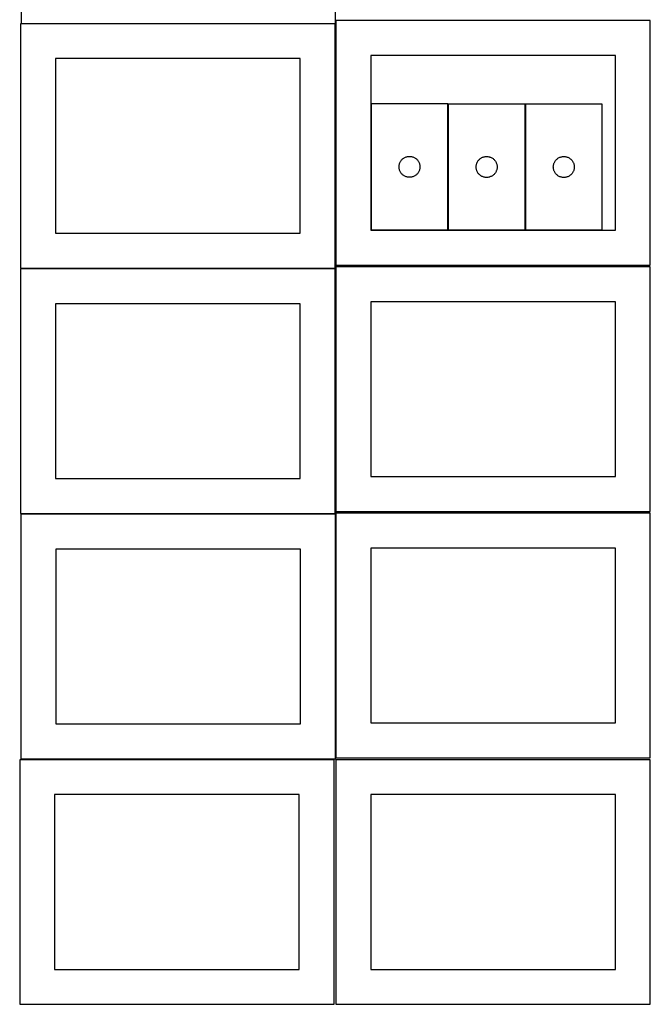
# Model space of a CAD drawing. Header units: millimetres. Extents: x 7 to 1243, y 7 to 2493.
# Tile 4 of 19: x 7 to 548, y 853 to 1698. Entities that reach past the tile are written whole.
import ezdxf

# ---------------------------------------------------------------- set-up
doc = ezdxf.new("R2010")
doc.units = ezdxf.units.MM
doc.layers.add('CUT', color=7, linetype='CONTINUOUS', true_color=0x000000)

msp = doc.modelspace()

# ---------------------------------------------------------------- linework, layer by layer
at = {"layer": 'CUT'}
for p, q in [((7.706602, 1904.753969), (7.706602, 1694.753969)), ((277.706602, 1694.753969), (277.706602, 1904.753969)), ((277.312193, 1694.513124), (7.312193, 1694.513124)), ((7.312193, 1694.513124), (7.312193, 1484.513124)), ((7.706602, 1694.753969), (277.706602, 1694.753969)), ((277.312193, 1484.513124), (277.312193, 1694.513124)), ((548.041929, 1697.167665), (278.041929, 1697.167665)), ((278.041929, 1697.167665), (278.041929, 1487.167665)), ((548.041929, 1487.167665), (548.041929, 1697.167665)), ((518.041929, 1667.167665), (308.041929, 1667.167665)), ((308.041929, 1667.167665), (308.041929, 1517.167665)), ((518.041929, 1517.167665), (518.041929, 1667.167665)), ((247.312193, 1664.513124), (37.312193, 1664.513124)), ((37.312193, 1664.513124), (37.312193, 1514.513124)), ((247.312193, 1514.513124), (247.312193, 1664.513124)), ((374.252579, 1625.592944), (308.252579, 1625.592944)), ((308.252579, 1625.592944), (308.252579, 1517.592944)), ((374.252579, 1517.592944), (374.252579, 1625.592944)), ((440.486084, 1625.484187), (374.486084, 1625.484187)), ((374.486084, 1625.484187), (374.486084, 1517.484187)), ((440.486084, 1517.484187), (440.486084, 1625.484187)), ((440.76225, 1625.461213), (440.76225, 1517.461213)), ((506.76225, 1625.461213), (440.76225, 1625.461213)), ((506.76225, 1517.461213), (506.76225, 1625.461213)), ((332.271849, 1572.181572), (332.329575, 1572.76768)), ((332.329575, 1572.76768), (332.425512, 1573.348757)), ((332.425512, 1573.348757), (332.559247, 1573.922316)), ((332.559247, 1573.922316), (332.730208, 1574.485899)), ((332.730208, 1574.485899), (332.937663, 1575.037095)), ((332.937663, 1575.037095), (333.180724, 1575.573543)), ((333.180724, 1575.573543), (333.458351, 1576.092944)), ((333.458351, 1576.092944), (333.769353, 1576.593076)), ((333.769353, 1576.593076), (334.112399, 1577.071797)), ((334.112399, 1577.071797), (334.486021, 1577.527057)), ((334.486021, 1577.527057), (334.888618, 1577.956905)), ((334.888618, 1577.956905), (335.318467, 1578.359503)), ((335.318467, 1578.359503), (335.773726, 1578.733124)), ((335.773726, 1578.733124), (336.252447, 1579.076171)), ((336.252447, 1579.076171), (336.752579, 1579.387173)), ((336.752579, 1579.387173), (337.271981, 1579.664799)), ((337.271981, 1579.664799), (337.808428, 1579.90786)), ((337.808428, 1579.90786), (338.359624, 1580.115315)), ((338.359624, 1580.115315), (338.923208, 1580.286277)), ((338.923208, 1580.286277), (339.496766, 1580.420012)), ((339.496766, 1580.420012), (340.077843, 1580.515948)), ((340.077843, 1580.515948), (340.663951, 1580.573675)), ((340.663951, 1580.573675), (341.252579, 1580.592944)), ((341.252579, 1580.592944), (341.841207, 1580.573675)), ((341.841207, 1580.573675), (342.427315, 1580.515948)), ((342.427315, 1580.515948), (343.008392, 1580.420012)), ((343.008392, 1580.420012), (343.581951, 1580.286277)), ((343.581951, 1580.286277), (344.145534, 1580.115315)), ((344.145534, 1580.115315), (344.69673, 1579.90786)), ((344.69673, 1579.90786), (345.233177, 1579.664799)), ((345.233177, 1579.664799), (345.752579, 1579.387173)), ((345.752579, 1579.387173), (346.252711, 1579.076171)), ((346.252711, 1579.076171), (346.731432, 1578.733124)), ((346.731432, 1578.733124), (347.186692, 1578.359503)), ((347.186692, 1578.359503), (347.61654, 1577.956905)), ((347.61654, 1577.956905), (348.019137, 1577.527057)), ((348.019137, 1577.527057), (348.392759, 1577.071797)), ((348.392759, 1577.071797), (348.735806, 1576.593076)), ((348.735806, 1576.593076), (349.046808, 1576.092944)), ((349.046808, 1576.092944), (349.324434, 1575.573543)), ((349.324434, 1575.573543), (349.567495, 1575.037095)), ((349.567495, 1575.037095), (349.77495, 1574.485899)), ((349.77495, 1574.485899), (349.945912, 1573.922316)), ((349.945912, 1573.922316), (350.079647, 1573.348757)), ((350.079647, 1573.348757), (350.175583, 1572.76768)), ((350.175583, 1572.76768), (350.233309, 1572.181572)), ((398.505354, 1572.072815), (398.563081, 1572.658923)), ((398.563081, 1572.658923), (398.659017, 1573.24)), ((398.659017, 1573.24), (398.792752, 1573.813559)), ((398.792752, 1573.813559), (398.963713, 1574.377142)), ((398.963713, 1574.377142), (399.171169, 1574.928338)), ((399.171169, 1574.928338), (399.41423, 1575.464785)), ((399.41423, 1575.464785), (399.691856, 1575.984187)), ((399.691856, 1575.984187), (400.002858, 1576.484319)), ((400.002858, 1576.484319), (400.345904, 1576.96304)), ((400.345904, 1576.96304), (400.719526, 1577.4183)), ((400.719526, 1577.4183), (401.122123, 1577.848148)), ((401.122123, 1577.848148), (401.551972, 1578.250746)), ((401.551972, 1578.250746), (402.007232, 1578.624367)), ((402.007232, 1578.624367), (402.485952, 1578.967414)), ((402.485952, 1578.967414), (402.986084, 1579.278416)), ((402.986084, 1579.278416), (403.505486, 1579.556042)), ((403.505486, 1579.556042), (404.041934, 1579.799103)), ((404.041934, 1579.799103), (404.593129, 1580.006558)), ((404.593129, 1580.006558), (405.156713, 1580.17752)), ((405.156713, 1580.17752), (405.730272, 1580.311255)), ((405.730272, 1580.311255), (406.311349, 1580.407191)), ((406.311349, 1580.407191), (406.897456, 1580.464918)), ((406.897456, 1580.464918), (407.486084, 1580.484187)), ((407.486084, 1580.484187), (408.074713, 1580.464918)), ((408.074713, 1580.464918), (408.66082, 1580.407191)), ((408.66082, 1580.407191), (409.241897, 1580.311255)), ((409.241897, 1580.311255), (409.815456, 1580.17752)), ((409.815456, 1580.17752), (410.37904, 1580.006558)), ((410.37904, 1580.006558), (410.930235, 1579.799103)), ((410.930235, 1579.799103), (411.466683, 1579.556042)), ((411.466683, 1579.556042), (411.986084, 1579.278416)), ((411.986084, 1579.278416), (412.486217, 1578.967414)), ((412.486217, 1578.967414), (412.964937, 1578.624367)), ((412.964937, 1578.624367), (413.420197, 1578.250746)), ((413.420197, 1578.250746), (413.850045, 1577.848148)), ((413.850045, 1577.848148), (414.252643, 1577.4183)), ((414.252643, 1577.4183), (414.626264, 1576.96304)), ((414.626264, 1576.96304), (414.969311, 1576.484319)), ((414.969311, 1576.484319), (415.280313, 1575.984187)), ((415.280313, 1575.984187), (415.557939, 1575.464785)), ((415.557939, 1575.464785), (415.801, 1574.928338)), ((415.801, 1574.928338), (416.008456, 1574.377142)), ((416.008456, 1574.377142), (416.179417, 1573.813559)), ((416.179417, 1573.813559), (416.313152, 1573.24)), ((416.313152, 1573.24), (416.409088, 1572.658923)), ((416.409088, 1572.658923), (416.466815, 1572.072815)), ((464.78152, 1572.049841), (464.839246, 1572.635949)), ((464.839246, 1572.635949), (464.935183, 1573.217026)), ((464.935183, 1573.217026), (465.068918, 1573.790585)), ((465.068918, 1573.790585), (465.239879, 1574.354169)), ((465.239879, 1574.354169), (465.447334, 1574.905364)), ((465.447334, 1574.905364), (465.690396, 1575.441812)), ((465.690396, 1575.441812), (465.968022, 1575.961213)), ((465.968022, 1575.961213), (466.279024, 1576.461345)), ((466.279024, 1576.461345), (466.62207, 1576.940066)), ((466.62207, 1576.940066), (466.995692, 1577.395326)), ((466.995692, 1577.395326), (467.398289, 1577.825174)), ((467.398289, 1577.825174), (467.828138, 1578.227772)), ((467.828138, 1578.227772), (468.283397, 1578.601393)), ((468.283397, 1578.601393), (468.762118, 1578.94444)), ((468.762118, 1578.94444), (469.26225, 1579.255442)), ((469.26225, 1579.255442), (469.781652, 1579.533068)), ((469.781652, 1579.533068), (470.318099, 1579.776129)), ((470.318099, 1579.776129), (470.869295, 1579.983585)), ((470.869295, 1579.983585), (471.432879, 1580.154546)), ((471.432879, 1580.154546), (472.006437, 1580.288281)), ((472.006437, 1580.288281), (472.587515, 1580.384217)), ((472.587515, 1580.384217), (473.173622, 1580.441944)), ((473.173622, 1580.441944), (473.76225, 1580.461213)), ((473.76225, 1580.461213), (474.350878, 1580.441944)), ((474.350878, 1580.441944), (474.936986, 1580.384217)), ((474.936986, 1580.384217), (475.518063, 1580.288281)), ((475.518063, 1580.288281), (476.091622, 1580.154546)), ((476.091622, 1580.154546), (476.655205, 1579.983585)), ((476.655205, 1579.983585), (477.206401, 1579.776129)), ((477.206401, 1579.776129), (477.742848, 1579.533068)), ((477.742848, 1579.533068), (478.26225, 1579.255442)), ((478.26225, 1579.255442), (478.762382, 1578.94444)), ((478.762382, 1578.94444), (479.241103, 1578.601393)), ((479.241103, 1578.601393), (479.696363, 1578.227772)), ((479.696363, 1578.227772), (480.126211, 1577.825174)), ((480.126211, 1577.825174), (480.528809, 1577.395326)), ((480.528809, 1577.395326), (480.90243, 1576.940066)), ((480.90243, 1576.940066), (481.245477, 1576.461345)), ((481.245477, 1576.461345), (481.556479, 1575.961213)), ((481.556479, 1575.961213), (481.834105, 1575.441812)), ((481.834105, 1575.441812), (482.077166, 1574.905364)), ((482.077166, 1574.905364), (482.284621, 1574.354169)), ((482.284621, 1574.354169), (482.455583, 1573.790585)), ((482.455583, 1573.790585), (482.589318, 1573.217026)), ((482.589318, 1573.217026), (482.685254, 1572.635949)), ((482.685254, 1572.635949), (482.742981, 1572.049841)), ((332.252579, 1571.592944), (332.271849, 1572.181572)), ((332.271849, 1571.004316), (332.252579, 1571.592944)), ((332.329575, 1570.418209), (332.271849, 1571.004316)), ((332.425512, 1569.837131), (332.329575, 1570.418209)), ((332.559247, 1569.263573), (332.425512, 1569.837131)), ((332.730208, 1568.699989), (332.559247, 1569.263573)), ((332.937663, 1568.148793), (332.730208, 1568.699989)), ((333.180724, 1567.612346), (332.937663, 1568.148793)), ((333.458351, 1567.092944), (333.180724, 1567.612346)), ((333.769353, 1566.592812), (333.458351, 1567.092944)), ((334.112399, 1566.114091), (333.769353, 1566.592812)), ((334.486021, 1565.658832), (334.112399, 1566.114091)), ((334.888618, 1565.228983), (334.486021, 1565.658832)), ((335.318467, 1564.826386), (334.888618, 1565.228983)), ((335.773726, 1564.452764), (335.318467, 1564.826386)), ((336.252447, 1564.109718), (335.773726, 1564.452764)), ((336.752579, 1563.798716), (336.252447, 1564.109718)), ((346.252711, 1564.109718), (345.752579, 1563.798716)), ((346.731432, 1564.452764), (346.252711, 1564.109718)), ((347.186692, 1564.826386), (346.731432, 1564.452764)), ((347.61654, 1565.228983), (347.186692, 1564.826386)), ((348.019137, 1565.658832), (347.61654, 1565.228983)), ((348.392759, 1566.114091), (348.019137, 1565.658832)), ((348.735806, 1566.592812), (348.392759, 1566.114091)), ((349.046808, 1567.092944), (348.735806, 1566.592812)), ((349.324434, 1567.612346), (349.046808, 1567.092944)), ((349.567495, 1568.148793), (349.324434, 1567.612346)), ((349.77495, 1568.699989), (349.567495, 1568.148793)), ((349.945912, 1569.263573), (349.77495, 1568.699989)), ((350.079647, 1569.837131), (349.945912, 1569.263573)), ((350.175583, 1570.418209), (350.079647, 1569.837131)), ((350.233309, 1571.004316), (350.175583, 1570.418209)), ((350.233309, 1572.181572), (350.252579, 1571.592944)), ((350.252579, 1571.592944), (350.233309, 1571.004316)), ((398.486084, 1571.484187), (398.505354, 1572.072815)), ((398.505354, 1570.895559), (398.486084, 1571.484187)), ((398.563081, 1570.309452), (398.505354, 1570.895559)), ((398.659017, 1569.728374), (398.563081, 1570.309452)), ((398.792752, 1569.154816), (398.659017, 1569.728374)), ((398.963713, 1568.591232), (398.792752, 1569.154816)), ((399.171169, 1568.040036), (398.963713, 1568.591232)), ((399.41423, 1567.503589), (399.171169, 1568.040036)), ((399.691856, 1566.984187), (399.41423, 1567.503589)), ((400.002858, 1566.484055), (399.691856, 1566.984187)), ((400.345904, 1566.005334), (400.002858, 1566.484055)), ((400.719526, 1565.550075), (400.345904, 1566.005334)), ((401.122123, 1565.120226), (400.719526, 1565.550075)), ((401.551972, 1564.717629), (401.122123, 1565.120226)), ((402.007232, 1564.344007), (401.551972, 1564.717629)), ((402.485952, 1564.000961), (402.007232, 1564.344007)), ((402.986084, 1563.689959), (402.485952, 1564.000961)), ((412.486217, 1564.000961), (411.986084, 1563.689959)), ((412.964937, 1564.344007), (412.486217, 1564.000961)), ((413.420197, 1564.717629), (412.964937, 1564.344007)), ((413.850045, 1565.120226), (413.420197, 1564.717629)), ((414.252643, 1565.550075), (413.850045, 1565.120226)), ((414.626264, 1566.005334), (414.252643, 1565.550075)), ((414.969311, 1566.484055), (414.626264, 1566.005334)), ((415.280313, 1566.984187), (414.969311, 1566.484055)), ((415.557939, 1567.503589), (415.280313, 1566.984187)), ((415.801, 1568.040036), (415.557939, 1567.503589)), ((416.008456, 1568.591232), (415.801, 1568.040036)), ((416.179417, 1569.154816), (416.008456, 1568.591232)), ((416.313152, 1569.728374), (416.179417, 1569.154816)), ((416.409088, 1570.309452), (416.313152, 1569.728374)), ((416.466815, 1570.895559), (416.409088, 1570.309452)), ((416.466815, 1572.072815), (416.486084, 1571.484187)), ((416.486084, 1571.484187), (416.466815, 1570.895559)), ((464.76225, 1571.461213), (464.78152, 1572.049841)), ((464.78152, 1570.872585), (464.76225, 1571.461213)), ((464.839246, 1570.286478), (464.78152, 1570.872585)), ((464.935183, 1569.7054), (464.839246, 1570.286478)), ((465.068918, 1569.131842), (464.935183, 1569.7054)), ((465.239879, 1568.568258), (465.068918, 1569.131842)), ((465.447334, 1568.017062), (465.239879, 1568.568258)), ((465.690396, 1567.480615), (465.447334, 1568.017062)), ((465.968022, 1566.961213), (465.690396, 1567.480615)), ((466.279024, 1566.461081), (465.968022, 1566.961213)), ((466.62207, 1565.98236), (466.279024, 1566.461081)), ((466.995692, 1565.527101), (466.62207, 1565.98236)), ((467.398289, 1565.097252), (466.995692, 1565.527101)), ((467.828138, 1564.694655), (467.398289, 1565.097252)), ((468.283397, 1564.321033), (467.828138, 1564.694655)), ((468.762118, 1563.977987), (468.283397, 1564.321033)), ((469.26225, 1563.666985), (468.762118, 1563.977987)), ((478.762382, 1563.977987), (478.26225, 1563.666985)), ((479.241103, 1564.321033), (478.762382, 1563.977987)), ((479.696363, 1564.694655), (479.241103, 1564.321033)), ((480.126211, 1565.097252), (479.696363, 1564.694655)), ((480.528809, 1565.527101), (480.126211, 1565.097252)), ((480.90243, 1565.98236), (480.528809, 1565.527101)), ((481.245477, 1566.461081), (480.90243, 1565.98236)), ((481.556479, 1566.961213), (481.245477, 1566.461081)), ((481.834105, 1567.480615), (481.556479, 1566.961213)), ((482.077166, 1568.017062), (481.834105, 1567.480615)), ((482.284621, 1568.568258), (482.077166, 1568.017062)), ((482.455583, 1569.131842), (482.284621, 1568.568258)), ((482.589318, 1569.7054), (482.455583, 1569.131842)), ((482.685254, 1570.286478), (482.589318, 1569.7054)), ((482.742981, 1570.872585), (482.685254, 1570.286478)), ((482.742981, 1572.049841), (482.76225, 1571.461213)), ((482.76225, 1571.461213), (482.742981, 1570.872585)), ((337.271981, 1563.52109), (336.752579, 1563.798716)), ((337.808428, 1563.278029), (337.271981, 1563.52109)), ((338.359624, 1563.070573), (337.808428, 1563.278029)), ((338.923208, 1562.899612), (338.359624, 1563.070573)), ((339.496766, 1562.765877), (338.923208, 1562.899612)), ((340.077843, 1562.669941), (339.496766, 1562.765877)), ((340.663951, 1562.612214), (340.077843, 1562.669941)), ((341.252579, 1562.592944), (340.663951, 1562.612214)), ((341.841207, 1562.612214), (341.252579, 1562.592944)), ((342.427315, 1562.669941), (341.841207, 1562.612214)), ((343.008392, 1562.765877), (342.427315, 1562.669941)), ((343.581951, 1562.899612), (343.008392, 1562.765877)), ((344.145534, 1563.070573), (343.581951, 1562.899612)), ((344.69673, 1563.278029), (344.145534, 1563.070573)), ((345.233177, 1563.52109), (344.69673, 1563.278029)), ((345.752579, 1563.798716), (345.233177, 1563.52109)), ((403.505486, 1563.412333), (402.986084, 1563.689959)), ((404.041934, 1563.169271), (403.505486, 1563.412333)), ((404.593129, 1562.961816), (404.041934, 1563.169271)), ((405.156713, 1562.790855), (404.593129, 1562.961816)), ((405.730272, 1562.65712), (405.156713, 1562.790855)), ((406.311349, 1562.561184), (405.730272, 1562.65712)), ((406.897456, 1562.503457), (406.311349, 1562.561184)), ((407.486084, 1562.484187), (406.897456, 1562.503457)), ((408.074713, 1562.503457), (407.486084, 1562.484187)), ((408.66082, 1562.561184), (408.074713, 1562.503457)), ((409.241897, 1562.65712), (408.66082, 1562.561184)), ((409.815456, 1562.790855), (409.241897, 1562.65712)), ((410.37904, 1562.961816), (409.815456, 1562.790855)), ((410.930235, 1563.169271), (410.37904, 1562.961816)), ((411.466683, 1563.412333), (410.930235, 1563.169271)), ((411.986084, 1563.689959), (411.466683, 1563.412333)), ((469.781652, 1563.389359), (469.26225, 1563.666985)), ((470.318099, 1563.146298), (469.781652, 1563.389359)), ((470.869295, 1562.938842), (470.318099, 1563.146298)), ((471.432879, 1562.767881), (470.869295, 1562.938842)), ((472.006437, 1562.634146), (471.432879, 1562.767881)), ((472.587515, 1562.53821), (472.006437, 1562.634146)), ((473.173622, 1562.480483), (472.587515, 1562.53821)), ((473.76225, 1562.461213), (473.173622, 1562.480483)), ((474.350878, 1562.480483), (473.76225, 1562.461213)), ((474.936986, 1562.53821), (474.350878, 1562.480483)), ((475.518063, 1562.634146), (474.936986, 1562.53821)), ((476.091622, 1562.767881), (475.518063, 1562.634146)), ((476.655205, 1562.938842), (476.091622, 1562.767881)), ((477.206401, 1563.146298), (476.655205, 1562.938842)), ((477.742848, 1563.389359), (477.206401, 1563.146298)), ((478.26225, 1563.666985), (477.742848, 1563.389359)), ((37.312193, 1514.513124), (247.312193, 1514.513124)), ((308.041929, 1517.167665), (518.041929, 1517.167665)), ((308.252579, 1517.592944), (374.252579, 1517.592944)), ((374.486084, 1517.484187), (440.486084, 1517.484187)), ((440.76225, 1517.461213), (506.76225, 1517.461213)), ((7.312193, 1484.513124), (277.312193, 1484.513124)), ((277.348448, 1484.092226), (7.348448, 1484.092226)), ((7.348448, 1484.092226), (7.348448, 1274.092226)), ((277.348448, 1274.092226), (277.348448, 1484.092226)), ((278.041929, 1487.167665), (548.041929, 1487.167665)), ((548.041929, 1485.646669), (278.041929, 1485.646669)), ((278.041929, 1485.646669), (278.041929, 1275.646669)), ((548.041929, 1275.646669), (548.041929, 1485.646669)), ((247.348448, 1454.092226), (37.348448, 1454.092226)), ((37.348448, 1454.092226), (37.348448, 1304.092226)), ((247.348448, 1304.092226), (247.348448, 1454.092226)), ((518.041929, 1455.646669), (308.041929, 1455.646669)), ((308.041929, 1455.646669), (308.041929, 1305.646669)), ((518.041929, 1305.646669), (518.041929, 1455.646669)), ((37.348448, 1304.092226), (247.348448, 1304.092226)), ((308.041929, 1305.646669), (518.041929, 1305.646669)), ((7.348448, 1274.092226), (277.348448, 1274.092226)), ((277.572197, 1273.292306), (7.572197, 1273.292306)), ((7.572197, 1273.292306), (7.572197, 1063.292306)), ((277.572197, 1063.292306), (277.572197, 1273.292306)), ((278.041929, 1275.646669), (548.041929, 1275.646669)), ((548.041929, 1274.125673), (278.041929, 1274.125673)), ((278.041929, 1274.125673), (278.041929, 1064.125673)), ((548.041929, 1064.125673), (548.041929, 1274.125673)), ((247.572197, 1243.292306), (37.572197, 1243.292306)), ((37.572197, 1243.292306), (37.572197, 1093.292306)), ((247.572197, 1093.292306), (247.572197, 1243.292306)), ((518.041929, 1244.125673), (308.041929, 1244.125673)), ((308.041929, 1244.125673), (308.041929, 1094.125673)), ((518.041929, 1094.125673), (518.041929, 1244.125673)), ((37.572197, 1093.292306), (247.572197, 1093.292306)), ((308.041929, 1094.125673), (518.041929, 1094.125673)), ((276.520933, 1062.604799), (6.520933, 1062.604799)), ((6.520933, 1062.604799), (6.520933, 852.604799)), ((7.572197, 1063.292306), (277.572197, 1063.292306)), ((276.520933, 852.604799), (276.520933, 1062.604799)), ((278.041929, 1064.125673), (548.041929, 1064.125673)), ((548.041929, 1062.604799), (278.041929, 1062.604799)), ((278.041929, 1062.604799), (278.041929, 852.604799)), ((548.041929, 852.604799), (548.041929, 1062.604799)), ((246.520933, 1032.604799), (36.520933, 1032.604799)), ((36.520933, 1032.604799), (36.520933, 882.604799)), ((246.520933, 882.604799), (246.520933, 1032.604799)), ((518.041929, 1032.604799), (308.041929, 1032.604799)), ((308.041929, 1032.604799), (308.041929, 882.604799)), ((518.041929, 882.604799), (518.041929, 1032.604799)), ((36.520933, 882.604799), (246.520933, 882.604799)), ((308.041929, 882.604799), (518.041929, 882.604799)), ((6.520933, 852.604799), (276.520933, 852.604799)), ((278.041929, 852.604799), (548.041929, 852.604799))]:
    msp.add_line(p, q, dxfattribs=at)

doc.saveas('drawing.dxf')
